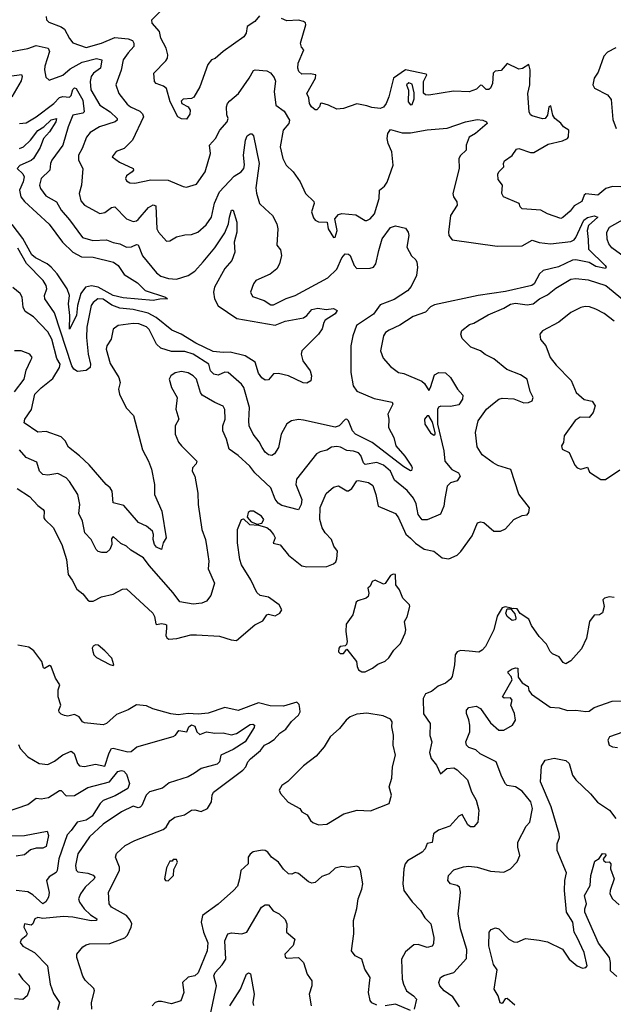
# Model space of a CAD drawing. Extents: x 1552033 to 1694788, y 811965 to 917215.
# Tile 145 of 256: x 1602616 to 1606170, y 854244 to 860136. Entities that reach past the tile are written whole.
import ezdxf

# ---------------------------------------------------------------- set-up
doc = ezdxf.new("R2010")
doc.units = 0

msp = doc.modelspace()

# ---------------------------------------------------------------- linework, layer by layer
at = {"layer": '0CON20XD'}
for points in [[(1602773.8, 860155), (1602776.2, 860135), (1602791.3, 860121.3), (1602865, 860092.2), (1602885, 860078.6), (1602913.4, 860023.4), (1602935, 859996.9), (1603015, 859968.5), (1603105.8, 859995), (1603185, 860028.1), (1603265, 860022), (1603290.9, 860010.9), (1603299.6, 859995), (1603300, 859975), (1603265, 859938.2), (1603235.4, 859895), (1603223.2, 859833.2), (1603191.1, 859745), (1603209.1, 859695), (1603260.5, 859630.5), (1603279.4, 859615), (1603335, 859587.8), (1603351.8, 859571.8), (1603357.7, 859555), (1603292.2, 859415), (1603242.5, 859365), (1603193.2, 859346.8), (1603170, 859315), (1603212.7, 859282.7), (1603296.2, 859245), (1603298, 859235), (1603290, 859225), (1603255, 859202), (1603249.5, 859185), (1603255, 859170.8), (1603275, 859159.2), (1603305, 859156.9), (1603402.1, 859177.9), (1603505, 859176.1), (1603595, 859137.5), (1603615, 859134.2), (1603675, 859152), (1603726.4, 859225), (1603757.5, 859335), (1603753.3, 859385), (1603788.5, 859425), (1603814.4, 859475), (1603858, 859525), (1603863.8, 859545), (1603856.6, 859566.6), (1603853.6, 859615), (1603860.8, 859635), (1603875, 859650.5), (1603926.1, 859695), (1603990, 859785), (1604015, 859832), (1604025, 859835.7), (1604095, 859829.2), (1604117.8, 859817.8), (1604140.3, 859790.3), (1604148, 859768), (1604139.4, 859705), (1604148.8, 859625), (1604199.1, 859589.1), (1604231.1, 859535), (1604226.9, 859515), (1604194.4, 859475), (1604176.2, 859375), (1604192, 859305), (1604210.8, 859265), (1604253.3, 859225), (1604295.6, 859165.6), (1604326.9, 859095), (1604377.9, 859047.9), (1604380, 859035), (1604363.8, 858986.2), (1604375, 858950), (1604385, 858936), (1604405, 858925.8), (1604457.5, 858925), (1604462.5, 858885), (1604495, 858833.3), (1604505, 858833.8), (1604515.7, 858875), (1604503.3, 858945), (1604525, 858970), (1604544.2, 858975.8), (1604627.6, 858967.6), (1604684.5, 858935), (1604695, 858934.4), (1604713.5, 858945), (1604740, 858975), (1604768.5, 859065), (1604769.4, 859115), (1604800.1, 859139.9), (1604816.2, 859163.8), (1604852.5, 859265), (1604844.8, 859345), (1604821.7, 859395), (1604815.2, 859425), (1604820.3, 859455), (1604835, 859478.6), (1604905, 859459.4), (1604955, 859459.1), (1605055, 859476.9), (1605174.4, 859485.6), (1605285, 859524.2), (1605355, 859537.7), (1605388.8, 859535), (1605410.8, 859525), (1605414, 859515), (1605345.6, 859455), (1605306.9, 859433.1), (1605288.5, 859385), (1605288.6, 859355), (1605255, 859322.2), (1605245.3, 859304.7), (1605247.1, 859245), (1605208.2, 859095), (1605212.7, 859075), (1605232.2, 859045), (1605234.4, 859025), (1605195.8, 858965), (1605183.8, 858865), (1605185.5, 858845), (1605205, 858819.1), (1605475, 858781), (1605625, 858783), (1605685, 858816.5), (1605725, 858802.3), (1605794.7, 858794.7), (1605915, 858809.2), (1605935, 858818.4), (1605945, 858832.3), (1605993.5, 858936.5), (1606015, 858951.1), (1606055, 858962.2), (1606076.2, 858955), (1606020.4, 858905), (1606013.8, 858875), (1606019, 858821), (1606021.9, 858761.9), (1606120.4, 858665), (1606126.2, 858655), (1606123.1, 858646.9), (1606065, 858659.3), (1606025, 858682.9), (1605945, 858698.6), (1605925, 858696.2), (1605842.5, 858657.5), (1605749.6, 858635), (1605728.1, 858615), (1605696.8, 858555), (1605681.1, 858545), (1605525, 858509), (1605360, 858485), (1605099.6, 858430.4), (1605075, 858418.5), (1605044.6, 858385.4), (1604971.1, 858358.9), (1604892.4, 858307.6), (1604828, 858278), (1604807, 858263), (1604794.4, 858245), (1604775.6, 858155), (1604791.4, 858111.4), (1604835, 858060.8), (1604884.6, 858024.6), (1604915, 858017.8), (1605023, 857973), (1605039.2, 857959.2), (1605065, 857917.5), (1605075.8, 857934.2), (1605099.1, 858010.9), (1605125.6, 858024.4), (1605165, 858023.3), (1605195, 857995.6), (1605236.7, 857925), (1605269.3, 857889.3), (1605267.3, 857865), (1605245, 857831.8), (1605195, 857822), (1605137.7, 857822.3), (1605123.7, 857816.3), (1605116.5, 857803.5), (1605118.1, 857715), (1605155.3, 857555), (1605161.2, 857495), (1605202.5, 857445), (1605242.2, 857425), (1605252.1, 857405), (1605235, 857375.6), (1605195, 857363.8), (1605175, 857345.5), (1605160.4, 857270.4)], [(1604050.9, 860159.1), (1604022.9, 860125), (1603978.1, 860095), (1603971.2, 860055), (1603957.3, 860032.7), (1603834, 859946), (1603785.8, 859904.2), (1603765, 859896.2), (1603742.9, 859867.1), (1603695, 859734.2), (1603658.3, 859671.7), (1603645, 859663.3), (1603595, 859660), (1603582.1, 859647.9), (1603586.9, 859635), (1603625.2, 859615.2), (1603636.2, 859595), (1603635, 859571.2), (1603615, 859540.8), (1603585, 859542.2), (1603562.5, 859555), (1603517.5, 859645), (1603495, 859723.3), (1603477.9, 859737.9), (1603433, 859753), (1603422.5, 859765), (1603420, 859815), (1603490.5, 859889.5), (1603500.6, 859905), (1603502.7, 859925), (1603492.5, 859965), (1603461.9, 860025), (1603452.9, 860065), (1603410, 860115), (1603408, 860135), (1603455, 860183.1)], [(1606215, 859136.1), (1606165, 859138.5), (1606124.5, 859125.5), (1606077.5, 859085), (1606005, 859094.4), (1605995, 859085.8), (1605981.7, 859048.3), (1605935, 859021.2), (1605910.6, 858989.4), (1605868.3, 858951.7), (1605855, 858946.9), (1605775, 858974.5), (1605735, 858995.4), (1605624.3, 859004.3), (1605612.5, 859015), (1605606.7, 859035), (1605512.5, 859075), (1605503.3, 859095), (1605507.3, 859145), (1605479.8, 859179.8), (1605478, 859212), (1605484.1, 859225.9), (1605514.2, 859255), (1605512.5, 859275), (1605519.3, 859290.7), (1605565, 859322.2), (1605590, 859360), (1605605, 859365.7), (1605675, 859340.4), (1605695, 859341.1), (1605779.5, 859390.5), (1605865, 859410.4), (1605895, 859424.5), (1605902.2, 859435), (1605902.9, 859475), (1605871.4, 859495), (1605855, 859517.1), (1605819.4, 859545), (1605808.6, 859565), (1605795, 859620), (1605783.3, 859615), (1605776.7, 859565), (1605762.5, 859545), (1605745, 859542.9), (1605685, 859560), (1605675, 859566), (1605665.7, 859585), (1605658.6, 859695), (1605670.8, 859745), (1605672.5, 859835), (1605665, 859867.5), (1605626.4, 859843.6), (1605605, 859840.4), (1605535, 859872.9), (1605498.4, 859831.6), (1605461.8, 859828.2), (1605451.5, 859815), (1605446.9, 859753.1), (1605435, 859726), (1605425, 859717.5), (1605408.8, 859718.8), (1605385, 859741.2), (1605375, 859743.3), (1605350.7, 859719.3), (1605306, 859704), (1605212.6, 859707.4), (1605065, 859683.8), (1605045, 859686.7), (1605033.6, 859696.4), (1605033.8, 859765), (1605052.5, 859805), (1605049.3, 859809.3), (1604925, 859836), (1604853.7, 859786.3), (1604825.3, 859675), (1604810.4, 859635), (1604795, 859612.7), (1604775, 859603.9), (1604725, 859609.5), (1604695, 859620), (1604635, 859632.5), (1604555, 859604.5), (1604515, 859600), (1604465, 859624.3), (1604424, 859636), (1604416.7, 859633.3), (1604410.8, 859615), (1604395, 859597.1), (1604385, 859596.9), (1604363.8, 859615), (1604351.6, 859635), (1604347.4, 859667.4), (1604335.6, 859695), (1604386.2, 859785), (1604388.8, 859805), (1604355, 859812.2), (1604305, 859810.4), (1604287.1, 859825), (1604280.9, 859845), (1604284, 859876), (1604317.5, 859955), (1604302.2, 859972.2), (1604296.9, 859995), (1604330, 860105), (1604327.3, 860117.3), (1604315, 860125.8), (1604285, 860131.9), (1604215, 860129.4), (1604182.9, 860142.9)], [(1602503.1, 859933.1), (1602665, 859962.8), (1602715, 859980.6), (1602787.1, 859965), (1602795.3, 859945), (1602766.6, 859856.6), (1602765.4, 859835.4), (1602772.4, 859792.4), (1602793.1, 859773.1), (1602875, 859804.6), (1602919.2, 859840.8), (1602990.5, 859880.5), (1603075, 859903), (1603107.1, 859895), (1603099.4, 859845), (1603057.7, 859815), (1603043.2, 859795), (1603038.6, 859765), (1603041.8, 859715), (1603096.2, 859625), (1603158.4, 859585), (1603200.4, 859545), (1603199.5, 859535), (1603186.9, 859525), (1603094, 859495), (1603038.9, 859461.1), (1603016.4, 859433.6), (1602990.5, 859365), (1602967.5, 859325), (1602967.3, 859295), (1602994.4, 859245), (1602985.7, 859145.7), (1602971.8, 859095), (1602981.3, 859051.3), (1603005, 859026.7), (1603095, 858976.4), (1603125, 858981.8), (1603165, 859012.5), (1603185, 859015.6), (1603255.6, 858945), (1603295, 858928.8), (1603315, 858931.8), (1603325, 858940), (1603387.4, 859012.6), (1603415, 859028.5), (1603431.3, 859021.3), (1603437.1, 858885), (1603446.5, 858865), (1603495, 858811.4), (1603515, 858811.9), (1603555, 858836.4), (1603605, 858848.5), (1603645, 858850), (1603681.9, 858865), (1603732.4, 858907.6), (1603765, 858954.3), (1603781.4, 859038.6), (1603811.4, 859105), (1603900.3, 859199.7), (1603941.4, 859225), (1603957.3, 859245), (1603962.2, 859267.8), (1603956.9, 859325), (1603968.4, 859415), (1603978.4, 859441.6), (1603995, 859452.3), (1604005, 859451.9), (1604015, 859440), (1604049.5, 859275), (1604028.8, 859128.8), (1604033.1, 859096.9), (1604050.8, 859035), (1604085, 859004.4), (1604130, 858965), (1604155, 858913.8), (1604161.2, 858885), (1604156, 858786), (1604178.2, 858758.2), (1604183.2, 858725), (1604172, 858675), (1604156, 858644), (1604116, 858614), (1604030, 858575), (1604015.7, 858555), (1603998.6, 858505), (1604010, 858480), (1604080, 858455), (1604120.2, 858430.2), (1604135, 858429.1), (1604211.6, 858468.4), (1604265, 858485.4), (1604459.9, 858590.1), (1604515, 858643.8), (1604545, 858711.2), (1604565, 858734.6), (1604585, 858733.5), (1604594.2, 858724.2), (1604618.5, 858665), (1604635, 858647.4), (1604715, 858649.1), (1604735, 858654.7), (1604748.4, 858675), (1604765.4, 858755), (1604786.9, 858825), (1604835, 858891.8), (1604865, 858903.1), (1604925, 858887.7), (1604942.3, 858865), (1604945.4, 858845), (1604932.9, 858775), (1604962, 858722), (1604988.5, 858698.5), (1604993.3, 858685), (1604998.1, 858655), (1604991.7, 858605), (1604960.1, 858539.9), (1604937.6, 858512.4), (1604858, 858462), (1604775, 858429), (1604735, 858373.5), (1604632.5, 858305), (1604610.8, 858245), (1604598.6, 858185), (1604598.9, 858025), (1604612, 857945), (1604635, 857913.8), (1604738.3, 857868.3), (1604845, 857846.2), (1604850, 857835), (1604820, 857775), (1604826.9, 857745), (1604823.1, 857695), (1604855.6, 857635), (1604867.8, 857585), (1604921.5, 857525), (1604961.6, 857465), (1604966.5, 857453.5), (1604962.2, 857437.8), (1604955, 857435.6), (1604915, 857460.7), (1604725.9, 857605.9), (1604625.8, 857655), (1604608.8, 857675), (1604585, 857735.6), (1604575, 857745.7), (1604565, 857742.9), (1604529.4, 857705), (1604505, 857698), (1604315, 857740.4), (1604285, 857743.3), (1604243.6, 857736.4), (1604215, 857717.5), (1604181.1, 857655), (1604165.5, 857575), (1604141.5, 857538.5), (1604125, 857527.1), (1604105, 857532.2), (1604085, 857547.8), (1604068, 857575), (1604049.4, 857609.4), (1604013.1, 857655), (1603990.8, 857705), (1603986.9, 857735), (1603992.5, 857815), (1603957.1, 857935), (1603944.4, 857955), (1603864.1, 858024.1), (1603845, 858026.4), (1603805, 858008.3), (1603779.1, 858015), (1603758.7, 858035), (1603747.5, 858075), (1603655, 858134.3), (1603605, 858149.3), (1603525, 858151.2), (1603460.1, 858170.1), (1603436.1, 858195), (1603391.9, 858281.9), (1603375, 858298.8), (1603330, 858315), (1603295, 858317.2), (1603205, 858305.5), (1603175.5, 858284.5), (1603163.8, 858225), (1603137.9, 858185), (1603133.4, 858165), (1603157.5, 858077.5), (1603210.5, 857995)], [(1606185, 859966.7), (1606135, 859942), (1606112.8, 859917.2), (1606078.7, 859821.3), (1606056.2, 859785), (1606046.7, 859745), (1606057.5, 859725), (1606135.6, 859685.6), (1606157.5, 859657.5), (1606167.6, 859537.6), (1606186.7, 859485)], [(1602555, 859798.4), (1602627.8, 859807.8), (1602631.1, 859795), (1602625, 859770), (1602569.3, 859675)], [(1602615, 859513.8), (1602655, 859519.3), (1602715, 859554.7), (1602820, 859635), (1602855, 859670.3), (1602875, 859675.3), (1602915, 859671.1), (1602925, 859682.9), (1602935, 859718.9), (1602945, 859728.5), (1602955, 859724.5), (1602993.4, 859655), (1603002.7, 859585), (1602993.4, 859576.6), (1602935, 859563.6), (1602905.7, 859494.3), (1602874.7, 859385), (1602808.2, 859295), (1602799.6, 859275), (1602797.3, 859235), (1602745.4, 859185), (1602735.3, 859145), (1602741.1, 859125), (1602772.6, 859082.6), (1602836.1, 859046.1), (1602865.4, 858995), (1602915, 858937.8), (1602992, 858832), (1603054.7, 858814.7), (1603135, 858818), (1603175, 858801.8), (1603215, 858795.3), (1603255, 858774.7), (1603285, 858776), (1603315, 858791.5), (1603325, 858788.6), (1603351.9, 858721.9), (1603435, 858620.5), (1603461.9, 858601.9), (1603506.9, 858586.9), (1603555, 858583.3), (1603625, 858604.5), (1603665, 858630.9), (1603715, 858686.9), (1603785, 858771.2), (1603845, 858860), (1603866.5, 858915), (1603871.5, 858955), (1603885, 858996), (1603895, 858995.8), (1603915.2, 858925), (1603916, 858864), (1603899.3, 858805), (1603904.8, 858745), (1603887.1, 858695), (1603845, 858647.1), (1603781.4, 858535), (1603776.3, 858506.3), (1603782.9, 858465), (1603805, 858423.8), (1603917, 858347), (1604145, 858307.4), (1604205, 858331.2), (1604315, 858350.9), (1604335.3, 858364.7), (1604365, 858401.5), (1604401.2, 858408.8), (1604450.6, 858400.6), (1604495, 858408.1), (1604517.2, 858395), (1604503.9, 858375), (1604445, 858336.9), (1604435.9, 858324.1), (1604426, 858285), (1604404.5, 858255), (1604305.6, 858155), (1604301.9, 858135), (1604310.9, 858095), (1604355.4, 858035.4), (1604363.1, 858005), (1604360, 857975), (1604335, 857961.4), (1604312.8, 857962.8), (1604225, 858004.5), (1604165, 858018.9), (1604135, 858015.8), (1604105, 857981.2), (1604085, 857979.2), (1604065, 857993.5), (1604045, 858021.1), (1604025.9, 858085.9), (1603965, 858124.6), (1603876.8, 858146.8), (1603835, 858143.6), (1603775, 858150.8), (1603670.9, 858200.9), (1603583.3, 858255), (1603527.4, 858277.4), (1603433.1, 858353.1), (1603385, 858380.5), (1603295, 858402.5), (1603215, 858409), (1603168.4, 858428.4), (1603115, 858463.4), (1603084.8, 858465.2), (1603056.3, 858443.7), (1603043.8, 858425), (1603019, 858295), (1603015.2, 858234.8), (1603025.2, 858135), (1603040.7, 858075), (1603038.9, 858055), (1603014.3, 858035.7), (1602961.5, 858031.5), (1602940.4, 858045), (1602927.6, 858065), (1602825, 858381.1), (1602765.8, 858465), (1602765.3, 858485), (1602778.2, 858525), (1602773.8, 858545), (1602755.7, 858575.7), (1602657.2, 858677.2), (1602605, 858767.8)], [(1604955, 859626), (1604965, 859628.8), (1604977.7, 859662.3), (1604977.7, 859697.7), (1604965, 859750), (1604945, 859758.8), (1604932.2, 859745), (1604943.1, 859713.1), (1604941.8, 859645), (1604955, 859626)], [(1602615, 859364.7), (1602638.5, 859375), (1602681, 859415), (1602725, 859472.1), (1602761.4, 859495), (1602805, 859536.6), (1602835.8, 859545), (1602832.6, 859525), (1602795.5, 859464.5), (1602759, 859425), (1602738.6, 859371.4), (1602698.1, 859305), (1602685, 859293), (1602617.1, 859262.9), (1602600.8, 859245), (1602634, 859214), (1602642.1, 859195), (1602637.7, 859165), (1602614.2, 859115), (1602623, 859075), (1602645, 859047.5), (1602793, 858913), (1602872.9, 858805), (1602933.7, 858745), (1602986.1, 858716.1), (1603055, 858713.9), (1603178.6, 858685), (1603205.4, 858665), (1603241.4, 858611.4), (1603321.3, 858561.3), (1603368.1, 858515), (1603490, 858475), (1603500, 858465), (1603455, 858463.8), (1603415, 858454.7), (1603235, 858470.7), (1603175, 858486), (1603085.5, 858535.5), (1603046.1, 858543.9), (1603010.9, 858535), (1602982.8, 858497.2), (1602961.6, 858425), (1602956.4, 858365), (1602915, 858283.3), (1602916.2, 858365), (1602907.6, 858435), (1602913.8, 858485), (1602899.6, 858525), (1602840, 858615), (1602805.5, 858655), (1602781.6, 858675), (1602710.5, 858710.5), (1602688.7, 858728.7), (1602635, 858826.7), (1602571, 858911)], [(1606264.3, 858695), (1606161.4, 858771.4), (1606143.7, 858793.7), (1606133.3, 858823.3), (1606131.6, 858865), (1606147.3, 858895), (1606242.1, 858947.9)], [(1604136.1, 857056.1), (1604145.6, 857035), (1604133.8, 857003.8), (1604175, 856993.5), (1604225, 856931.9), (1604305, 856867.7), (1604335, 856862.3), (1604455, 856864.5), (1604495, 856880), (1604507.9, 856892.1), (1604515, 856910), (1604518.8, 856955), (1604497.1, 856985), (1604481.9, 857025), (1604444.4, 857065), (1604426.9, 857095), (1604412.5, 857145), (1604415, 857216.2), (1604450.2, 857299.8), (1604495, 857339.4), (1604525, 857345.6), (1604575, 857317.5), (1604585, 857317.5), (1604605, 857330), (1604635, 857375.6), (1604645, 857377.5), (1604705, 857366.2), (1604729.5, 857349.5), (1604748.7, 857295), (1604762.5, 857225), (1604865, 857181.4), (1604883.8, 857155), (1604928, 857058), (1604955, 857033.1), (1604985, 857003.1), (1605038, 856968), (1605095, 856956.2), (1605145, 856916.7), (1605185, 856908.8), (1605235, 856932), (1605256.1, 856953.9), (1605325, 857046.7), (1605356.2, 857125), (1605375, 857130.6), (1605395, 857126.9), (1605455, 857076.2), (1605495, 857076.2), (1605525, 857090), (1605574.2, 857145.8), (1605625, 857170), (1605655, 857172.5), (1605665, 857187.5), (1605668.8, 857215), (1605605, 857296.7), (1605555.6, 857445), (1605478.9, 857468.9), (1605450, 857485), (1605385, 857532.9), (1605355, 857580), (1605345.8, 857665), (1605361.1, 857735), (1605410.8, 857805), (1605447.5, 857835), (1605484, 857865), (1605505, 857870.5), (1605575, 857866.5), (1605635, 857843.6), (1605662.5, 857845), (1605683.8, 857855), (1605690, 857875), (1605671.2, 857911.2), (1605655, 857983.8), (1605615, 858010.4), (1605532, 858042), (1605455, 858105.8), (1605402.1, 858132.1), (1605375, 858154.2), (1605316.4, 858176.4), (1605265, 858227.5), (1605256.7, 858255), (1605263.3, 858275), (1605308.7, 858311.3), (1605335, 858318.9), (1605420.2, 858369.8), (1605515, 858408.9), (1605555, 858432.7), (1605585, 858438.5), (1605655, 858429.6), (1605690.8, 858435), (1605727.1, 858465), (1605775, 858490), (1605825, 858529.5), (1605915, 858583.3), (1605945, 858587.5), (1606018.7, 858578.7), (1606125, 858544.7), (1606224.2, 858464.2)], [(1603210.5, 857995), (1603218.2, 857965), (1603207.3, 857925), (1603212.8, 857895), (1603253.6, 857813.6), (1603297.4, 857767.4), (1603351.2, 857561.2), (1603387.9, 857495), (1603405.7, 857445.7), (1603422.8, 857355), (1603423.8, 857295), (1603466.2, 857195), (1603492.5, 857035), (1603474.5, 857005), (1603465, 856966), (1603435, 856980), (1603423.8, 856995), (1603415.6, 857025), (1603417.1, 857055), (1603410.4, 857075), (1603375.2, 857105.2), (1603328.1, 857128.1), (1603239.8, 857229.8), (1603176.2, 857245), (1603169.5, 857315), (1603156.9, 857335), (1603133.1, 857355), (1603031.7, 857471.7), (1602975, 857526.7), (1602908.4, 857578.4), (1602888.2, 857615), (1602865, 857640), (1602775, 857671.2), (1602725, 857668.1), (1602643.5, 857723.5), (1602647.3, 857745), (1602687.1, 857802.9), (1602706.9, 857895), (1602745, 857933.8), (1602815, 857989.1), (1602854.7, 858055), (1602857.7, 858075), (1602839.4, 858109.4), (1602808, 858225), (1602785, 858268.5), (1602698.5, 858358.5), (1602649.6, 858389.6), (1602637.5, 858415), (1602630, 858475), (1602618, 858498), (1602575, 858533.1)], [(1606175, 858332.1), (1606115, 858376.7), (1606065, 858403.3), (1606027.6, 858417.6), (1606001.1, 858418.9), (1605975, 858414.4), (1605915, 858384.5), (1605844.5, 858325.5), (1605745, 858274), (1605730, 858255), (1605733, 858223), (1605765, 858184), (1605791.5, 858115), (1605827.8, 858067.8), (1605917.2, 857977.2), (1605948.1, 857905), (1605995, 857863.3), (1606043.6, 857853.6), (1606061.2, 857825), (1606050, 857785), (1606026.2, 857755), (1605972.4, 857757.6), (1605941.7, 857738.3), (1605876.2, 857645), (1605872.5, 857605), (1605860, 857585), (1605863.3, 857565), (1605906.4, 857546.4), (1605940.3, 857470.3), (1605954.2, 857454.2), (1605975, 857446), (1606015, 857458), (1606028, 857428), (1606095, 857383.8), (1606122.5, 857385), (1606208.3, 857441.7)], [(1602585, 857908.6), (1602643.8, 857985), (1602655, 858038.8), (1602681.9, 858098.1), (1602690, 858115), (1602677.5, 858135), (1602625, 858154.3), (1602585, 858154.3)], [(1605160.4, 857270.4), (1605154.7, 857225), (1605135, 857177.5), (1605055, 857143.6), (1605025, 857143.3), (1605002.5, 857175), (1604989.3, 857239.3), (1604973.6, 857273.6), (1604935, 857317.8), (1604859.7, 857379.7), (1604835, 857433.6), (1604795, 857470.8), (1604755, 857486.1), (1604685, 857474.3), (1604673.8, 857485), (1604658.9, 857528.9), (1604645, 857544.6), (1604615, 857554.5), (1604575, 857557.1), (1604537.4, 857577.4), (1604515, 857581.2), (1604482.4, 857577.6), (1604455, 857560), (1604415, 857550), (1604393, 857537), (1604274, 857386), (1604268.5, 857355), (1604305.3, 857265), (1604302.1, 857235), (1604285, 857203.3), (1604185, 857228.7), (1604163.3, 857243.3), (1604145.8, 857265.8), (1604120.4, 857335), (1604024.2, 857425), (1603994, 857465), (1603925, 857527.5), (1603870, 857565), (1603853.9, 857625), (1603831.9, 857675), (1603832.2, 857705), (1603846, 857745), (1603843.6, 857803.6), (1603835, 857823.1), (1603784.8, 857844.8), (1603709.5, 857889.5), (1603699.4, 857905), (1603674.7, 857984.7), (1603655, 858005.5), (1603625, 858023.5), (1603585, 858030), (1603546.8, 858023.2), (1603521.2, 858005), (1603510.8, 857985), (1603524.4, 857935), (1603558.6, 857875), (1603550.4, 857805), (1603568.6, 857745), (1603546, 857705), (1603547.5, 857655), (1603567.3, 857607.3), (1603584, 857585), (1603676.7, 857495), (1603671.7, 857478.3), (1603650, 857455), (1603648, 857435), (1603664, 857404), (1603683.4, 857303.4), (1603685.5, 857235), (1603706.7, 857085), (1603728.1, 857025), (1603737, 856975), (1603747.6, 856895), (1603745, 856850), (1603782.5, 856765), (1603759.6, 856690.4), (1603735, 856656.7), (1603706, 856644), (1603655, 856638), (1603575, 856651.5), (1603535, 856706.5), (1603390.4, 856870.4), (1603357.9, 856915), (1603281.9, 856961.9), (1603255, 856985.6), (1603221.2, 857001.2), (1603175, 857042.5), (1603165, 857030), (1603166.9, 856995), (1603155.4, 856964.6), (1603135, 856947.8), (1603107.1, 856947.1), (1603085, 856954.5), (1603074.7, 856964.7), (1603044.8, 857024.8), (1603006.5, 857065), (1602992.9, 857135), (1602970, 857180), (1602975.5, 857235), (1602963.3, 857295), (1602915, 857371.9), (1602895, 857393.6), (1602845, 857421.2), (1602785, 857409.7), (1602754, 857414), (1602734.7, 857434.7), (1602718.2, 857488.2), (1602655.8, 857515.8), (1602615, 857561.5)], [(1605095, 857650), (1605102.5, 857655), (1605103.3, 857665), (1605087.3, 857727.3), (1605065.8, 857765.8), (1605055, 857766.2), (1605040, 857745), (1605041.5, 857715), (1605075, 857663.3), (1605095, 857650)], [(1602600.2, 857330.2), (1602675, 857282.1), (1602725, 857228.2), (1602756, 857205), (1602762.5, 857195), (1602761.3, 857155), (1602766.1, 857145), (1602816.4, 857096.4), (1602867.5, 856995), (1602897.3, 856905), (1602906.5, 856815), (1602931.1, 856781.1), (1602957.6, 856727.6), (1602995, 856700.5), (1603025, 856663.1), (1603035, 856655.6), (1603055, 856655.6), (1603105, 856683.3), (1603175, 856698), (1603232.1, 856727.9), (1603255, 856729.5), (1603413.9, 856585), (1603423.3, 856565), (1603430.3, 856520.3), (1603435, 856516.2), (1603465, 856522.9), (1603485, 856519.5), (1603494.4, 856514.4), (1603494.5, 856495), (1603490.6, 856450.6), (1603496.4, 856436.4), (1603508.9, 856428.9), (1603557.6, 856432.4), (1603640, 856455), (1603675, 856455.6), (1603813, 856447), (1603882.5, 856425), (1603915, 856421.4), (1604023.8, 856515), (1604071.7, 856538.3), (1604095, 856575.6), (1604105, 856578.5), (1604145, 856568.5), (1604174, 856585), (1604185.8, 856605), (1604168.6, 856635), (1604105, 856680.4), (1604055, 856690.9), (1604035, 856708.9), (1603999.4, 856785), (1603944.1, 856874.1), (1603933.6, 856905), (1603919.4, 857005), (1603919.4, 857085), (1603943.3, 857145), (1603955, 857150), (1603992.5, 857115), (1604045, 857112), (1604095, 857096.4), (1604114, 857084), (1604136.1, 857056.1)], [(1604037.5, 857117.5), (1604065, 857122.5), (1604077.1, 857145), (1604063.6, 857165), (1604015.8, 857194.2), (1603996, 857194), (1603983.9, 857186.1), (1603978.3, 857158.3), (1604001.2, 857131.2), (1604037.5, 857117.5)], [(1604685, 856234.2), (1604727.5, 856255), (1604760.3, 856279.7), (1604805, 856296.7), (1604825, 856316.7), (1604855, 856363.3), (1604896.8, 856403.2), (1604924, 856465), (1604928, 856485), (1604920, 856535), (1604936.4, 856563.6), (1604951.9, 856625), (1604949.4, 856635), (1604908.9, 856675), (1604889.5, 856725), (1604868.1, 856755), (1604865, 856816), (1604852.3, 856817.7), (1604835, 856810), (1604805, 856762.5), (1604795, 856757.5), (1604745, 856782.5), (1604726, 856775), (1604713.6, 856746.4), (1604701.2, 856735), (1604706.9, 856705), (1604701.9, 856685), (1604691.2, 856675), (1604640.9, 856659.1), (1604629.8, 856650.2), (1604610, 856575), (1604570.7, 856519.3), (1604568.8, 856475), (1604576.2, 856415), (1604572.5, 856397.5), (1604565, 856390), (1604534.5, 856385.5), (1604526.2, 856375), (1604524.1, 856354.1), (1604535, 856343.3), (1604555, 856343.3), (1604575, 856370), (1604632.5, 856295), (1604635.8, 856265), (1604645, 856246.2), (1604665, 856234.2), (1604685, 856234.2)], [(1606175, 856677.5), (1606145, 856682.9), (1606116.7, 856675), (1606106.7, 856665), (1606114.3, 856625), (1606105, 856586.2), (1606087.5, 856575), (1606055, 856572.9), (1606027.3, 856535), (1606010, 856435), (1605979.2, 856370.8), (1605915, 856298.9), (1605885, 856282.1), (1605868.8, 856288.8), (1605845, 856322.5), (1605805, 856341.1), (1605791.1, 856355), (1605769.3, 856399.3), (1605725.5, 856445), (1605680.8, 856510.8), (1605665, 856548.8), (1605612.5, 856582.5), (1605595, 856610), (1605575, 856612.5), (1605560, 856610), (1605560, 856605), (1605580.7, 856580.7), (1605586, 856555), (1605583.3, 856545), (1605565, 856541.4), (1605534, 856565), (1605526.7, 856585), (1605535, 856610), (1605560, 856610), (1605560, 856615), (1605523, 856623), (1605505, 856616.2), (1605475, 856566.7), (1605455.5, 856484.5), (1605405, 856385.8), (1605385, 856362.5), (1605365, 856350.8), (1605307.1, 856357.1), (1605255, 856360.8), (1605235, 856353.3), (1605223.8, 856335), (1605219.2, 856275), (1605204.2, 856205), (1605195, 856188.8), (1605166.2, 856165), (1605121.5, 856148.5), (1605081.2, 856115), (1605045, 856101.4), (1605030.9, 856075), (1605033, 855983), (1605073.1, 855925), (1605072.3, 855852.3), (1605082.5, 855815), (1605069.2, 855750.8), (1605078.9, 855715), (1605110.5, 855675), (1605135, 855623.3), (1605173.8, 855656.2), (1605215, 855658.7), (1605235, 855648), (1605297.7, 855587.7), (1605320.5, 855515), (1605349.4, 855465), (1605364.3, 855405), (1605358, 855335), (1605335, 855306.2), (1605315, 855306), (1605298.3, 855318.3), (1605265, 855380.8), (1605245, 855370.8), (1605190.4, 855309.6), (1605123.3, 855286.7), (1605094, 855265), (1605085, 855212.5), (1605055, 855206.7), (1605044.5, 855175.5), (1605025.5, 855154.5), (1604937.9, 855102.1), (1604924.4, 855085), (1604916.7, 855055), (1604910.8, 854965), (1604915.8, 854925), (1604966.6, 854856.6), (1605015, 854806), (1605040.7, 854760.7), (1605077.8, 854725), (1605095.5, 854645), (1605093.2, 854606.8), (1605085, 854592.5), (1605055, 854584.4), (1605002.1, 854602.1), (1604975, 854601.1), (1604925, 854559.2), (1604901.5, 854515), (1604905.3, 854395.3), (1604912.9, 854365), (1604932.5, 854325), (1604974.4, 854295), (1604991.4, 854275), (1604976.7, 854215)], [(1603047.3, 854215), (1603045.3, 854255), (1603064.2, 854324.2), (1603059.1, 854339.1), (1603008.8, 854388.8), (1602995, 854412.5), (1602958.6, 854525), (1602959.2, 854545), (1602995, 854588), (1603015, 854599.2), (1603035, 854605.7), (1603155, 854608.9), (1603245, 854641.1), (1603261.5, 854658.5), (1603283.9, 854705), (1603288.2, 854725), (1603276.8, 854746.8), (1603255.8, 854775.8), (1603165.8, 854825), (1603151.1, 854845), (1603148.5, 854915), (1603214.5, 855045), (1603213.8, 855065), (1603190, 855125), (1603195, 855145.8), (1603248, 855195), (1603304.7, 855225.3), (1603475, 855289.6), (1603492.9, 855305), (1603515, 855341.4), (1603545, 855363.3), (1603601.9, 855378.1), (1603645, 855406.9), (1603665, 855408.8), (1603702.6, 855397.4), (1603740, 855415), (1603765.3, 855455), (1603768.5, 855495), (1603776.8, 855513.2), (1603951.4, 855645), (1603970, 855665), (1603981.4, 855695), (1603997.4, 855712.6), (1604057.2, 855762.8), (1604082.5, 855795), (1604105, 855807.5), (1604140.5, 855829.5), (1604173.9, 855866.1), (1604209.6, 855890.4), (1604243.1, 855936.9), (1604284.3, 855975), (1604294.2, 855995), (1604294, 856014), (1604288.3, 856038.3), (1604275, 856051.2), (1604195, 856027.3), (1604115, 856029.2), (1604045, 856048.7), (1603925, 856001.9), (1603845, 856020), (1603745, 855986.5), (1603685, 855980), (1603625, 855983.8), (1603565, 855975.9), (1603521.7, 855981.7), (1603412.7, 856012.7), (1603375, 856029.2), (1603315, 856036.9), (1603265, 856006.4), (1603195, 855978.8), (1603136.7, 855925), (1603115, 855917.2), (1603005, 855928.2), (1602991.4, 855935), (1602971.4, 855965), (1602945, 855977.5), (1602905, 855968.6), (1602885, 855971.9), (1602865, 855980), (1602853, 855993), (1602850.8, 856005), (1602863.3, 856035), (1602846.9, 856085), (1602845.6, 856125), (1602855.7, 856155), (1602829.6, 856195), (1602805, 856266), (1602795, 856271.2), (1602765, 856253.3), (1602758.3, 856258.3), (1602749.5, 856295), (1602700, 856360), (1602670.8, 856380.8), (1602605, 856393.8)], [(1603175, 856272.5), (1603180, 856275), (1603167.5, 856315), (1603125, 856360), (1603085, 856393.3), (1603070, 856395), (1603055, 856387.5), (1603050, 856375), (1603053.3, 856355), (1603060, 856335), (1603075, 856320), (1603155, 856276.7), (1603175, 856272.5)], [(1605249.9, 854229.9), (1605209.6, 854289.6), (1605156.9, 854325), (1605132.3, 854355), (1605124.5, 854375), (1605135.8, 854405), (1605155, 854416.4), (1605215, 854434.3), (1605291.1, 854518.9), (1605292.1, 854572.1), (1605254.6, 854695), (1605240.9, 854785), (1605252.9, 854892.9), (1605255.7, 854915.7), (1605248.8, 854945), (1605235, 854955.8), (1605195, 854964.2), (1605178.6, 854985), (1605183.1, 855015), (1605215, 855048), (1605273.1, 855066.9), (1605305, 855070), (1605355, 855064.6), (1605435, 855041.5), (1605515, 855034.4), (1605554, 855055), (1605595, 855095.8), (1605610.6, 855135), (1605597.5, 855185), (1605598.6, 855215), (1605649.1, 855310.9), (1605670, 855335), (1605686.9, 855415), (1605675.7, 855455), (1605625, 855518.6), (1605585, 855545.8), (1605535, 855554), (1605525, 855564), (1605502.5, 855605), (1605469.4, 855695), (1605372.5, 855742.5), (1605346.2, 855766.2), (1605305, 855781.1), (1605290, 855795), (1605287.5, 855815), (1605310, 855875), (1605311.4, 855915), (1605304.4, 855945.6), (1605290.6, 855985), (1605290.8, 856005), (1605305, 856020), (1605348.8, 856028.8), (1605375, 856014.2), (1605435, 855928.9), (1605485, 855885.5), (1605515.3, 855884.7), (1605565.8, 855914.2), (1605583.8, 855945), (1605577.4, 855985), (1605556.8, 856035), (1605564.4, 856065), (1605555, 856077.1), (1605516, 856076), (1605506.2, 856085), (1605564.4, 856185), (1605558.6, 856205), (1605540.8, 856225), (1605540.8, 856235), (1605565, 856251.9), (1605587.1, 856257.1), (1605597.5, 856255), (1605600.8, 856200.8), (1605625, 856168.1), (1605660, 856145), (1605665, 856122.5), (1605680.5, 856100.5), (1605791.7, 856021.7), (1605845, 856019.2), (1605895, 856001.4), (1605945, 856004.3), (1606005, 855995.5), (1606025, 855998.5), (1606055, 856019.5), (1606162.8, 856057.2), (1606265, 856060)], [(1604405, 855318), (1604455, 855322.2), (1604556.6, 855383.4), (1604635.5, 855405.5), (1604717.1, 855402.9), (1604827.5, 855445), (1604842, 855495), (1604828.8, 855545), (1604843, 855597), (1604848.9, 855665), (1604865.5, 855735), (1604852.7, 855795), (1604854.3, 855854.3), (1604844, 855905), (1604845.5, 855935), (1604835, 855950), (1604791.2, 855971.2), (1604695, 855986.9), (1604635, 855979.5), (1604593.8, 855965), (1604570, 855945), (1604530, 855895), (1604474.6, 855845.4), (1604439.2, 855785), (1604391.7, 855728.3), (1604315, 855671.4), (1604221.7, 855578.3), (1604185, 855553.3), (1604170, 855525), (1604176.7, 855505), (1604223, 855453), (1604293.3, 855415), (1604306.1, 855396.1), (1604337.7, 855377.7), (1604356.2, 855345), (1604371.7, 855331.7), (1604405, 855318)], [(1602608.8, 855798.8), (1602618.8, 855775), (1602664.5, 855724.5), (1602732.5, 855685), (1602785, 855679.2), (1602825, 855700), (1602873.8, 855736.2), (1602925, 855758.9), (1602942.2, 855745), (1602962, 855685), (1602975, 855671.2), (1603005, 855666.2), (1603069.4, 855680.6), (1603125, 855670), (1603151.2, 855748.8), (1603166, 855774), (1603175, 855777), (1603264.4, 855755.6), (1603282.9, 855757.1), (1603316.7, 855785), (1603535, 855846.9), (1603548.9, 855855), (1603567.9, 855882.1), (1603616.7, 855875), (1603628.2, 855905), (1603645, 855915.7), (1603665, 855908.2), (1603676.6, 855875), (1603695, 855859.4), (1603735, 855874.5), (1603785, 855866.9), (1603835, 855869.2), (1603885, 855855.9), (1603915, 855865.3), (1603995, 855918.3), (1604011.2, 855921.2), (1604021.4, 855915), (1604019.7, 855900.3), (1603965.5, 855815), (1603895, 855769.1), (1603820.4, 855735), (1603811.6, 855695), (1603798.6, 855681.4), (1603702.7, 855655), (1603661.8, 855628.2), (1603625.2, 855604.8), (1603510.4, 855569.6), (1603471.9, 855538.1), (1603394.2, 855515), (1603373.5, 855495), (1603346.9, 855433.1), (1603336.8, 855423.2), (1603325, 855420), (1603295, 855430), (1603225, 855396.9), (1603115, 855322.7), (1603034.3, 855245.7), (1602963.8, 855145), (1602950.5, 855075), (1602955, 855046.7), (1602965, 855036.9), (1603025, 855028.1), (1603056.8, 855016.8), (1603065.4, 855005.4), (1603061.2, 854995), (1603007.6, 854945), (1602979.3, 854905), (1602967.3, 854875), (1602974, 854855), (1603001.7, 854815), (1603039.1, 854779.1), (1603078.1, 854755), (1603076, 854745), (1603045, 854743), (1602934.4, 854765.6), (1602878.7, 854768.7)], [(1606226.8, 855873.2), (1606146.2, 855843.8), (1606137.5, 855825), (1606145.4, 855795.4), (1606164.7, 855784.7), (1606195, 855780.8)], [(1605580.1, 854240.1), (1605535, 854278.9), (1605522.7, 854277.3), (1605505, 854250), (1605492.5, 854252.5), (1605480, 854295), (1605455.7, 854335), (1605475, 854450), (1605452.4, 854482.4), (1605425.5, 854595), (1605427.5, 854675), (1605438.3, 854691.7), (1605465, 854702.5), (1605485, 854695.8), (1605545, 854634.4), (1605575, 854617.1), (1605594.3, 854615.7), (1605645, 854637.1), (1605725, 854628.9), (1605775, 854617.1), (1605866.2, 854575), (1605905, 854513.8), (1605952.5, 854475), (1605985, 854460.8), (1606005.7, 854464.3), (1606013.8, 854475), (1605995, 854553.3), (1605954.4, 854645), (1605934.6, 854675), (1605926.9, 854735), (1605889.2, 854795), (1605877.5, 854925), (1605878.9, 854985), (1605890, 855030), (1605833.5, 855165), (1605834.5, 855205), (1605847.4, 855242.6), (1605845.6, 855264.4), (1605797.2, 855425), (1605733.3, 855575), (1605740.9, 855669.1), (1605762.5, 855705), (1605815, 855717.5), (1605885, 855702.5), (1605904.7, 855684.7), (1605924.6, 855615), (1605945, 855586.9), (1606033.3, 855503.3), (1606074.2, 855454.2), (1606146.1, 855406.1), (1606185, 855356.7)], [(1602537.5, 855395), (1602665, 855440.8), (1602715, 855476.9), (1602745, 855474.5), (1602788.2, 855481.8), (1602855, 855523.5), (1602865, 855524.4), (1602895, 855492.5), (1602945, 855493.2), (1603025, 855542.1), (1603153.6, 855576.4), (1603203.4, 855636.6), (1603225, 855642.4), (1603238.7, 855638.7), (1603255, 855620.5), (1603272.7, 855565), (1603263.6, 855535), (1603187.4, 855492.6), (1603115, 855463.3), (1603097.5, 855445), (1603050.7, 855369.3), (1603015, 855347), (1602959.4, 855335), (1602925, 855283.8), (1602900.7, 855259.3), (1602850.3, 855115), (1602841.3, 855045), (1602835, 855033.3), (1602792.3, 855007.7), (1602776.9, 854985), (1602793.5, 854913.5), (1602788.1, 854885), (1602772.8, 854857.2), (1602755, 854845.6), (1602695, 854900.3), (1602665, 854917.6), (1602595.3, 854924.7)], [(1602545, 855251.6), (1602645, 855255.3), (1602780, 855280), (1602789.3, 855255), (1602775, 855189.5), (1602755, 855178.1), (1602715, 855178), (1602681.3, 855168.7), (1602645, 855137.9), (1602595, 855131.5)], [(1604755, 854239.5), (1604725, 854252.5), (1604715, 854267.5), (1604704.3, 854315), (1604709.5, 854370.5), (1604713.5, 854405), (1604681.5, 854455), (1604664.4, 854514.4), (1604623.8, 854535), (1604602.5, 854565), (1604615.6, 854665), (1604613.7, 854746.3), (1604635, 854817.5), (1604642.2, 854875), (1604665, 854933.3), (1604670.5, 854965), (1604657.1, 855047.1), (1604645.6, 855065.6), (1604635, 855070), (1604585, 855062.5), (1604545, 855068), (1604505, 855059.2), (1604468.8, 855025), (1604425, 855010), (1604385, 854974), (1604365, 854968.8), (1604345, 854978), (1604285, 855026.9), (1604265, 855032), (1604245, 855022), (1604225, 855025.8), (1604195, 855052.9), (1604165.3, 855095.3), (1604122.7, 855125), (1604102.5, 855155), (1604085.3, 855165.3), (1604067.1, 855167.1), (1604013.8, 855156.2), (1603995, 855143.6), (1603984.1, 855125), (1603983.8, 855085), (1603939.5, 855045), (1603931.5, 854995), (1603919.6, 854950.4), (1603895.8, 854925), (1603805, 854844.3), (1603710, 854775), (1603702.5, 854735), (1603715.8, 854675.8), (1603742.7, 854612.7), (1603737.9, 854565), (1603685, 854433.1), (1603665, 854413.8), (1603625, 854407.5), (1603590, 854375), (1603598.8, 854315), (1603580, 854265), (1603525, 854246.7), (1603465, 854261.4), (1603445, 854260.8), (1603427.5, 854255), (1603410, 854235)], [(1606191.5, 854411.5), (1606152.9, 854445), (1606154, 854495), (1606146.7, 854525), (1606080.9, 854610.9), (1605999.7, 854795), (1605998.4, 854815), (1606009.7, 854845), (1605997.9, 854895), (1606031.9, 854955), (1606034.3, 855015), (1606058.3, 855101.7), (1606085, 855117.5), (1606096.7, 855135), (1606105, 855146), (1606123.3, 855145), (1606126, 855134), (1606110, 855115), (1606112.5, 855102.5), (1606125, 855094.2), (1606145, 855097.5), (1606155.8, 855085), (1606153.3, 855055), (1606174.4, 854995), (1606150.4, 854925), (1606149.1, 854905), (1606164.3, 854875), (1606205, 854838.8)], [(1603505, 854983.3), (1603536.2, 855015), (1603538.3, 855051.7), (1603560, 855095), (1603555, 855110), (1603535, 855110), (1603528.3, 855101.7), (1603515, 855100), (1603495, 855060), (1603483.3, 854995), (1603490, 854985), (1603505, 854983.3)], [(1603759.2, 854185), (1603793.6, 854355), (1603778.8, 854415), (1603785.6, 854435), (1603829.2, 854480.8), (1603850.9, 854515), (1603844.6, 854625), (1603862.5, 854665), (1603885, 854671.9), (1603945, 854665.6), (1603975, 854675.7), (1604064.3, 854825), (1604085, 854840), (1604105, 854840), (1604133.6, 854803.6), (1604170, 854785), (1604205, 854751.2), (1604215.5, 854725.5), (1604212.9, 854675), (1604262.5, 854635), (1604252.9, 854597.1), (1604204.3, 854545), (1604205, 854527.5), (1604215, 854521.2), (1604285, 854523.8), (1604316, 854495), (1604338, 854425), (1604365.8, 854385), (1604365.8, 854355), (1604350, 854305), (1604360.8, 854235)], [(1602878.7, 854768.7), (1602755, 854758.1), (1602725, 854764.2), (1602706.2, 854755), (1602694.1, 854725.9), (1602685, 854718.8), (1602645, 854726), (1602641.2, 854705), (1602660, 854665), (1602655.7, 854654.3), (1602625, 854630), (1602618.6, 854615), (1602635, 854591.9), (1602705, 854554.4), (1602782.5, 854475), (1602799.4, 854365), (1602818.9, 854308.9), (1602854.4, 854255), (1602841.7, 854211.7)], [(1602609.5, 854429.5), (1602633.3, 854395), (1602673.3, 854355), (1602675.3, 854335), (1602660.4, 854295), (1602635, 854273.4), (1602585, 854277.9)], [(1603875, 854235.7), (1603937.1, 854335), (1603974.7, 854425.3), (1603985, 854433.1), (1603997.5, 854427.5), (1604020.4, 854305), (1604011.6, 854255), (1604015, 854236.2)], [(1604955, 854206.7), (1604865, 854245.7), (1604805, 854234.6)]]:
    msp.add_lwpolyline(points, dxfattribs=at)

doc.saveas('drawing.dxf')
